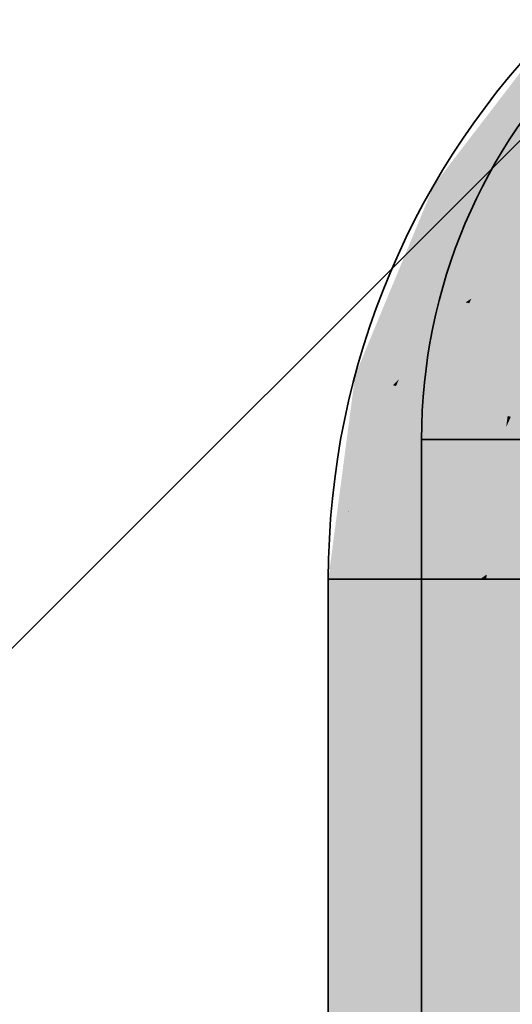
# Model space of a CAD drawing. Extents: x -459 to 541, y -543 to 550.
# Tile 56 of 256: x -222.22 to -220.84, y 56.78 to 59.53. Entities that reach past the tile are written whole.
import ezdxf

# ---------------------------------------------------------------- set-up
doc = ezdxf.new("R2010")
doc.units = 0
doc.layers.get('0').update_dxf_attribs({"lineweight": 35})
doc.layers.add('0-Shading', color=7, linetype='Continuous', lineweight=35)
for name, color, linetype, lineweight, true_color in [('A_Innenwand-A07ALC2Q1N', 7, 'Continuous', 35, 0x80ff80), ('H_Ruecklauf', 5, 'Continuous', 35, 0x0000ff), ('H_Vorlauf', 1, 'Continuous', 35, 0xff0000)]:
    doc.layers.add(name, color=color, linetype=linetype, lineweight=lineweight, true_color=true_color)

# ---------------------------------------------------------------- blocks, each defined once
blk = doc.blocks.new('3D-Ansicht-A07ALAKN1N', base_point=(-283.1415, -11.0399))
at = {"layer": '0-Shading', "color": 14, "true_color": 0x900000}
for points in [[(-221.0605, 59.0695), (-221.0345, 59.0545), (-220.7109, 59.5251), (-220.6897, 59.5039)], [(-221.2803, 58.5389), (-221.2513, 58.5311), (-221.0605, 59.0695), (-221.0345, 59.0545)], [(-221.2513, 58.5311), (-221.2803, 58.5389), (-221.2732, 58.3645), (-221.3262, 58.1898)], [(-221.3262, 58.1898), (-221.3351, 58.1225), (-221.2732, 58.3645), (-221.3006, 58.157)], [(-221.3351, 58.1225), (-221.3552, 57.9695), (-221.3006, 58.157), (-221.3252, 57.9695)], [(-221.3252, 57.7812), (-221.3252, 57.9695), (-221.3552, 57.7512), (-221.3552, 57.9695)], [(-221.3252, 56.3684), (-221.3252, 57.7812), (-221.3552, 56.2741), (-221.3552, 57.7512)]]:
    blk.add_solid(points, dxfattribs=at)
at = {"layer": '0-Shading', "color": 174, "true_color": 0x000090}
for points in [[(-221.0605, 59.0695), (-221.0345, 59.0545), (-220.7109, 59.5251), (-220.6897, 59.5039)], [(-221.2803, 58.5389), (-221.2513, 58.5311), (-221.0605, 59.0695), (-221.0345, 59.0545)], [(-221.2803, 58.5389), (-221.3351, 58.1225), (-221.2513, 58.5311), (-221.3006, 58.157)], [(-221.3351, 58.1225), (-221.3552, 57.9695), (-221.3006, 58.157), (-221.3252, 57.9695)], [(-221.3552, 57.9695), (-221.3552, 52.6052), (-221.3252, 57.9695), (-221.3252, 54.3352)]]:
    blk.add_solid(points, dxfattribs=at)
at = {"layer": '0-Shading', "color": 14, "true_color": 0xaf0000}
for points in [[(-221.0345, 59.0545), (-220.9584, 59.0105), (-220.6897, 59.5039), (-220.6275, 59.4417)], [(-221.0345, 59.0545), (-221.2513, 58.5311), (-221.1585, 58.5274), (-221.1751, 58.5107)], [(-221.0345, 59.0545), (-221.1585, 58.5274), (-220.9584, 59.0105)], [(-221.1751, 58.5107), (-221.2513, 58.5311), (-221.2732, 58.3645)], [(-221.1751, 58.5107), (-221.1664, 58.5084), (-221.1585, 58.5274)], [(-221.299, 58.1577), (-221.1664, 58.5084), (-221.2732, 58.3645), (-221.1751, 58.5107)], [(-221.1664, 58.5084), (-221.299, 58.1577), (-221.1767, 58.4297)], [(-221.299, 58.1577), (-221.2074, 58.1972), (-221.1767, 58.4297)], [(-221.299, 58.1577), (-221.2732, 58.3645), (-221.3006, 58.157)], [(-221.3006, 58.157), (-221.3252, 57.9695), (-221.2074, 58.1972), (-221.2373, 57.9695)]]:
    blk.add_solid(points, dxfattribs=at)
at = {"layer": '0-Shading', "color": 174, "true_color": 0x0000af}
for points in [[(-221.0345, 59.0545), (-220.9584, 59.0105), (-220.6897, 59.5039), (-220.6275, 59.4417)], [(-221.2513, 58.5311), (-221.1664, 58.5084), (-221.0345, 59.0545), (-220.9584, 59.0105)], [(-221.1767, 58.4297), (-221.1664, 58.5084), (-221.3006, 58.157), (-221.2513, 58.5311)], [(-221.1767, 58.4297), (-221.3006, 58.157), (-221.2983, 58.1593)], [(-221.1993, 58.2583), (-221.1767, 58.4297), (-221.2983, 58.1593)], [(-221.1993, 58.2583), (-221.2983, 58.1593), (-221.2074, 58.1972), (-221.299, 58.1577)], [(-221.3006, 58.157), (-221.3252, 57.9695), (-221.2074, 58.1972), (-221.2373, 57.9695)], [(-221.2983, 58.1593), (-221.3006, 58.157), (-221.299, 58.1577)]]:
    blk.add_solid(points, dxfattribs=at)
at = {"layer": '0-Shading', "color": 12, "true_color": 0xcc0000}
for points in [[(-220.9584, 59.0105), (-220.8373, 58.9406), (-220.6275, 59.4417), (-220.5286, 59.3429)], [(-220.9505, 58.6672), (-220.9584, 59.0105), (-221.1585, 58.5274)], [(-220.9584, 59.0105), (-220.9505, 58.6672), (-220.8373, 58.9406)], [(-220.9505, 58.6672), (-221.1585, 58.5274), (-221.1276, 58.498), (-221.1664, 58.5084)], [(-221.1276, 58.498), (-221.0313, 58.4722), (-220.9505, 58.6672)], [(-221.1276, 58.498), (-221.1664, 58.5084), (-221.1767, 58.4297)], [(-221.113, 58.3446), (-221.0313, 58.4722), (-221.1767, 58.4297), (-221.1276, 58.498)], [(-221.0383, 58.4193), (-221.0313, 58.4722), (-221.113, 58.3446)], [(-221.0618, 58.2404), (-221.0383, 58.4193), (-221.2074, 58.1972), (-221.113, 58.3446)], [(-221.113, 58.3446), (-221.1767, 58.4297), (-221.1993, 58.2583)], [(-221.2074, 58.1972), (-221.113, 58.3446), (-221.1993, 58.2583)], [(-221.2074, 58.1972), (-221.2373, 57.9695), (-221.0618, 58.2404), (-221.0975, 57.9695)]]:
    blk.add_solid(points, dxfattribs=at)
at = {"layer": '0-Shading', "color": 172, "true_color": 0x0000cc}
for points in [[(-220.9584, 59.0105), (-220.8373, 58.9406), (-220.6275, 59.4417), (-220.5286, 59.3429)], [(-221.0029, 58.6171), (-220.9584, 59.0105), (-221.1276, 58.498), (-221.1664, 58.5084)], [(-220.8373, 58.9406), (-220.9584, 59.0105), (-220.9505, 58.6672), (-221.0029, 58.6171)], [(-221.0029, 58.6171), (-221.0149, 58.5119), (-220.9505, 58.6672)], [(-221.0149, 58.5119), (-221.0029, 58.6171), (-221.0426, 58.4752), (-221.1276, 58.498)], [(-221.1276, 58.498), (-221.1664, 58.5084), (-221.1767, 58.4297)], [(-221.0426, 58.4752), (-221.0313, 58.4722), (-221.0149, 58.5119)], [(-221.1276, 58.498), (-221.1993, 58.2583), (-221.0426, 58.4752), (-221.0917, 58.3659)], [(-221.1993, 58.2583), (-221.1276, 58.498), (-221.1767, 58.4297)], [(-221.0313, 58.4722), (-221.0426, 58.4752), (-221.0618, 58.2404), (-221.1614, 58.2109)], [(-221.1993, 58.2583), (-221.1168, 58.31), (-221.0917, 58.3659)], [(-221.1614, 58.2109), (-221.1168, 58.31), (-221.2074, 58.1972), (-221.1993, 58.2583)], [(-221.2074, 58.1972), (-221.2373, 57.9695), (-221.0618, 58.2404), (-221.0975, 57.9695)]]:
    blk.add_solid(points, dxfattribs=at)
at = {"layer": '0-Shading', "color": 14, "true_color": 0xa00000}
for points in [[(-220.8876, 59.1345), (-220.8156, 59.0929), (-220.6413, 59.4555), (-220.5825, 59.3968)], [(-220.8876, 59.1345), (-221.0424, 58.7607), (-220.9566, 58.7525), (-220.9654, 58.74)], [(-220.8876, 59.1345), (-220.9566, 58.7525), (-220.8156, 59.0929)], [(-220.9654, 58.74), (-221.0424, 58.7607), (-221.07, 58.4783), (-221.081, 58.4673)], [(-220.9654, 58.74), (-220.9622, 58.7392), (-220.9566, 58.7525)], [(-220.9622, 58.7392), (-220.9654, 58.74), (-220.9854, 58.5629), (-221.07, 58.4783)], [(-221.081, 58.4673), (-221.0952, 58.3595), (-220.9854, 58.5629), (-221.0122, 58.3595)], [(-221.0122, 58.3595), (-221.0952, 58.3595), (-221.0122, 57.4128), (-221.0952, 57.3297)], [(-221.0952, 57.3297), (-221.0952, 53.4425), (-221.0122, 57.4128), (-221.0122, 53.7525)]]:
    blk.add_solid(points, dxfattribs=at)
at = {"layer": '0-Shading', "color": 174, "true_color": 0x0000a0}
for points in [[(-220.8876, 59.1345), (-220.8156, 59.0929), (-220.6413, 59.4555), (-220.5825, 59.3968)], [(-220.9566, 58.7525), (-220.8876, 59.1345), (-220.9725, 58.7419), (-221.0424, 58.7607)], [(-220.8876, 59.1345), (-220.9566, 58.7525), (-220.8156, 59.0929)], [(-220.9725, 58.7419), (-221.0424, 58.7607), (-221.0544, 58.6695)], [(-220.9566, 58.7525), (-220.9725, 58.7419), (-220.9654, 58.74)], [(-220.9654, 58.74), (-220.9622, 58.7392), (-220.9566, 58.7525)], [(-221.0843, 58.4425), (-221.0952, 58.3595), (-220.9622, 58.7392), (-221.0122, 58.3595)], [(-220.9654, 58.74), (-220.9725, 58.7419), (-221.0843, 58.4425), (-221.0544, 58.6695)], [(-221.0843, 58.4425), (-220.9622, 58.7392), (-220.9654, 58.74)], [(-221.0952, 58.3595), (-221.0952, 56.9756), (-221.0122, 58.3595), (-221.0122, 58.1325)], [(-221.0122, 58.1325), (-221.0601, 57.4646), (-221.0122, 57.7251)], [(-221.0122, 57.7251), (-221.0601, 57.4646), (-221.0122, 57.0879), (-221.0541, 56.7785)], [(-221.0541, 56.7785), (-221.0601, 57.4646), (-221.0952, 56.4748), (-221.0952, 56.9756)], [(-221.0541, 56.7785), (-221.0122, 52.0195), (-221.0122, 57.0879)]]:
    blk.add_solid(points, dxfattribs=at)
at = {"layer": '0-Shading', "color": 12, "true_color": 0xd90000}
for points in [[(-220.8156, 59.0929), (-220.9566, 58.7525), (-220.6191, 58.9795)], [(-220.6191, 58.9795), (-220.9566, 58.7525), (-220.8415, 58.7068), (-220.9622, 58.7392)], [(-220.8415, 58.7068), (-220.9622, 58.7392), (-220.9854, 58.5629)], [(-220.743, 58.6804), (-220.8415, 58.7068), (-220.7463, 58.6552), (-220.9854, 58.5629)], [(-220.9854, 58.5629), (-221.0122, 58.3595), (-220.7463, 58.6552), (-220.7852, 58.3595)], [(-220.7852, 58.3595), (-221.0122, 58.3595), (-220.7852, 57.4736), (-221.0122, 57.4128)], [(-221.0122, 57.4128), (-221.0122, 53.7525), (-220.7852, 57.4736), (-220.7852, 53.9795)]]:
    blk.add_solid(points, dxfattribs=at)
at = {"layer": '0-Shading', "color": 172, "true_color": 0x0000d9}
for points in [[(-220.6191, 58.9795), (-220.8156, 59.0929), (-220.9566, 58.7525)], [(-220.6191, 58.9795), (-220.9566, 58.7525), (-220.8154, 58.6998), (-220.9622, 58.7392)], [(-220.9622, 58.7392), (-221.0122, 58.3595), (-220.8154, 58.6998), (-220.9514, 58.3595)], [(-220.8154, 58.6998), (-220.9514, 58.3595), (-220.7641, 58.52), (-220.8872, 58.3595)], [(-220.8872, 58.3595), (-220.7852, 58.3595), (-220.7641, 58.52)], [(-221.0122, 58.3595), (-221.0122, 58.1325), (-220.9514, 58.3595)], [(-220.7852, 58.3595), (-221.0122, 58.1325), (-220.7852, 58.1828), (-221.0122, 57.7251)], [(-220.9939, 58.2009), (-221.0122, 58.1325), (-220.8872, 58.3595), (-220.7852, 58.3595)], [(-220.9514, 58.3595), (-220.9939, 58.2009), (-220.8872, 58.3595)], [(-220.7852, 58.1828), (-221.0122, 57.7251), (-220.7852, 57.7532), (-221.0122, 57.0879)], [(-220.7852, 57.7532), (-221.0122, 57.0879), (-220.7852, 56.9721), (-221.0122, 55.8363)], [(-221.0122, 55.8363), (-221.0122, 52.0195), (-220.7852, 56.9721), (-220.7852, 52.0195)]]:
    blk.add_solid(points, dxfattribs=at)
at = {"layer": '0-Shading', "color": 12, "true_color": 0xe40000}
for points in [[(-220.8373, 58.9406), (-220.9505, 58.6672), (-220.6794, 58.8495)], [(-220.9503, 58.4969), (-220.6794, 58.8495), (-221.0313, 58.4722), (-220.9505, 58.6672)], [(-220.7673, 58.6372), (-220.6794, 58.8495), (-220.9503, 58.4969)], [(-220.8002, 58.558), (-220.7673, 58.6372), (-220.9798, 58.4584), (-220.9503, 58.4969)], [(-220.9798, 58.4584), (-220.8553, 58.425), (-220.8002, 58.558)], [(-221.0383, 58.4193), (-220.9951, 58.4625), (-221.0313, 58.4722)], [(-220.9503, 58.4969), (-221.0313, 58.4722), (-220.9951, 58.4625)], [(-220.9798, 58.4584), (-220.9503, 58.4969), (-220.9951, 58.4625)], [(-220.8553, 58.425), (-220.9798, 58.4584), (-221.0618, 58.2404), (-221.0383, 58.4193)], [(-221.0383, 58.4193), (-220.9798, 58.4584), (-220.9951, 58.4625)], [(-220.8553, 58.425), (-221.0618, 58.2404), (-220.8739, 58.2836)], [(-220.8739, 58.2836), (-221.0618, 58.2404), (-220.9323, 57.9695), (-221.0975, 57.9695)], [(-220.8739, 58.2836), (-220.9323, 57.9695), (-220.9134, 57.9831)], [(-220.9323, 57.9695), (-220.9152, 57.9695), (-220.9134, 57.9831)], [(-220.9152, 57.8516), (-220.9152, 57.9695), (-221.0975, 57.8331), (-221.0975, 57.9695)], [(-220.9152, 56.5897), (-220.9152, 57.8516), (-221.0975, 56.5318), (-221.0975, 57.8331)]]:
    blk.add_solid(points, dxfattribs=at)
at = {"layer": '0-Shading', "color": 172, "true_color": 0x0000e4}
for points in [[(-220.6794, 58.8495), (-220.8373, 58.9406), (-220.9505, 58.6672)], [(-220.6794, 58.8495), (-221.0149, 58.5119), (-220.9951, 58.4625), (-221.0313, 58.4722)], [(-220.6794, 58.8495), (-220.9505, 58.6672), (-221.0149, 58.5119)], [(-220.6794, 58.8495), (-220.9951, 58.4625), (-220.7673, 58.6372)], [(-220.9951, 58.4625), (-220.8553, 58.425), (-220.7673, 58.6372)], [(-220.9998, 58.4578), (-221.0313, 58.4722), (-221.0383, 58.4193)], [(-220.9951, 58.4625), (-221.0313, 58.4722), (-220.9998, 58.4578)], [(-220.8942, 58.2789), (-220.8593, 58.394), (-221.0383, 58.4193), (-220.9998, 58.4578)], [(-220.8553, 58.425), (-220.9951, 58.4625), (-220.8593, 58.394), (-220.9998, 58.4578)], [(-220.8942, 58.2789), (-221.0383, 58.4193), (-221.0618, 58.2404)], [(-220.9881, 57.9695), (-220.9152, 57.9695), (-220.8593, 58.394)], [(-221.0618, 58.2404), (-221.0975, 57.9695), (-220.8942, 58.2789), (-220.9881, 57.9695)], [(-220.9964, 57.9211), (-220.9881, 57.9695), (-221.0975, 57.8447), (-221.0975, 57.9695)], [(-220.9152, 57.7187), (-220.9152, 57.9695), (-221.0975, 57.1569), (-221.0975, 57.3317)], [(-221.0975, 57.3317), (-220.9152, 57.9695), (-220.9881, 57.9695)], [(-221.0233, 57.7638), (-220.9964, 57.9211), (-221.0975, 57.7251), (-221.0975, 57.8447)], [(-221.0975, 57.7251), (-221.0975, 57.3317), (-221.0233, 57.7638)], [(-220.9152, 57.109), (-220.9152, 57.7187), (-221.0975, 56.3216), (-221.0975, 57.1569)], [(-221.0975, 55.0882), (-220.9152, 56.0003), (-221.0975, 56.3216), (-220.9152, 57.109)]]:
    blk.add_solid(points, dxfattribs=at)
at = {"layer": '0-Shading', "color": 5, "true_color": 0x0000f5}
for points in [[(-220.5712, 58.787), (-220.8465, 58.4226), (-220.5741, 58.5539), (-220.6867, 58.3798)], [(-220.7673, 58.6372), (-220.8553, 58.425), (-220.6298, 58.7095), (-220.8465, 58.4226)], [(-220.8553, 58.425), (-220.8593, 58.394), (-220.8465, 58.4226)], [(-220.8465, 58.4226), (-220.8593, 58.394), (-220.6867, 58.3798), (-220.6888, 58.3745)], [(-220.6888, 58.3745), (-220.8593, 58.394), (-220.8431, 57.9695), (-220.9152, 57.9695)], [(-220.7909, 57.9695), (-220.6503, 58.3701), (-220.8431, 57.9695), (-220.6888, 58.3745)], [(-220.9152, 57.7187), (-220.9024, 57.7446), (-220.9152, 57.9695), (-220.8431, 57.9695)], [(-220.7405, 57.6212), (-220.703, 57.9695), (-220.9152, 57.7187), (-220.7909, 57.9695)], [(-220.9024, 57.7446), (-220.7909, 57.9695), (-220.8431, 57.9695)], [(-220.9152, 56.0003), (-220.703, 57.0626), (-220.7405, 57.6212), (-220.703, 57.7313)], [(-220.7405, 57.6212), (-220.9152, 57.7187), (-220.9152, 57.109)], [(-220.9152, 56.0003), (-220.7405, 57.6212), (-220.9152, 57.109)], [(-220.9152, 56.0003), (-220.703, 56.8096), (-220.703, 57.0626)], [(-220.8043, 52.9703), (-220.703, 56.8096), (-220.9152, 52.4095), (-220.9152, 56.0003)]]:
    blk.add_solid(points, dxfattribs=at)
at = {"layer": '0-Shading', "color": 1, "true_color": 0xf50000}
for points in [[(-220.5297, 58.661), (-220.8002, 58.558), (-220.6873, 58.38), (-220.8553, 58.425)], [(-220.6873, 58.38), (-220.8553, 58.425), (-220.7712, 58.3025), (-220.8739, 58.2836)], [(-220.6564, 58.3238), (-220.8739, 58.2836), (-220.6835, 58.1174), (-220.9134, 57.9831)], [(-220.9134, 57.9831), (-220.9152, 57.9695), (-220.6835, 58.1174), (-220.703, 57.9695)], [(-220.9107, 57.8518), (-220.9152, 57.9695), (-220.9152, 57.8516)], [(-220.703, 57.8631), (-220.703, 57.9695), (-220.9107, 57.8518), (-220.9152, 57.9695)], [(-220.9152, 56.5897), (-220.8625, 56.5988), (-220.9152, 57.8516), (-220.9107, 57.8518)], [(-220.8625, 56.5988), (-220.703, 56.6261), (-220.9107, 57.8518), (-220.703, 57.8631)]]:
    blk.add_solid(points, dxfattribs=at)
at = {"layer": '0-Shading', "color": 14, "true_color": 0xb00000}
for points in [[(-221.2373, 57.8091), (-221.2373, 57.9695), (-221.3252, 57.7812), (-221.3252, 57.9695)], [(-221.2373, 56.4563), (-221.2373, 57.8091), (-221.3252, 56.3684), (-221.3252, 57.7812)]]:
    blk.add_solid(points, dxfattribs=at)
at = {"layer": '0-Shading', "color": 174, "true_color": 0x0000b0}
blk.add_solid([(-221.3252, 57.9695), (-221.3252, 54.3352), (-221.2373, 57.9695), (-221.2373, 55.9473)], dxfattribs=at)
at = {"layer": '0-Shading', "color": 12, "true_color": 0xcd0000}
for points in [[(-221.0975, 57.8331), (-221.0975, 57.9695), (-221.2373, 57.8091), (-221.2373, 57.9695)], [(-221.0975, 56.5318), (-221.0975, 57.8331), (-221.2373, 56.4563), (-221.2373, 57.8091)]]:
    blk.add_solid(points, dxfattribs=at)
at = {"layer": '0-Shading', "color": 172, "true_color": 0x0000cd}
for points in [[(-221.0975, 57.9695), (-221.2373, 57.9695), (-221.0975, 57.7251), (-221.2373, 57.6414)], [(-221.2373, 57.6414), (-221.2373, 55.9473), (-221.0975, 57.7251), (-221.0975, 57.3317)], [(-221.0975, 57.1569), (-221.0975, 57.3317), (-221.1311, 56.999)], [(-221.2373, 55.9473), (-221.0975, 57.1569), (-221.1311, 56.999)], [(-221.2373, 55.9473), (-221.1956, 55.691), (-221.0975, 57.1569), (-221.0975, 56.3216)]]:
    blk.add_solid(points, dxfattribs=at)
blk = doc.blocks.new('Referenz-A07ALD1B1N', base_point=(-283.1415, -11.0399))
at = {"layer": 'A_Innenwand-A07ALC2Q1N', "color": 0, "linetype": 'ByBlock', "lineweight": 18, "ltscale": 0.18}
blk.add_line((-228.9253, 51.089), (-219.5248, 60.4895), dxfattribs=at)
blk = doc.blocks.new('Geometrie-A07ALD2X1N', base_point=(-283.1415, 35.2695))
at = {"layer": 'H_Ruecklauf', "lineweight": -2}
for p, q in [((-221.0952, 58.3595), (-221.0952, 52.0195)), ((-221.0952, 58.3595), (-220.732, 58.3595)), ((-221.0952, 58.3595), (-219.8552, 58.3595)), ((-221.3552, 57.9695), (-221.3552, 52.4095)), ((-221.3552, 57.9695), (-220.8397, 57.9695)), ((-221.3552, 57.9695), (-219.5952, 57.9695))]:
    blk.add_line(p, q, dxfattribs=at)
for centre, major_axis in [((-219.1552, 57.9695), (0, 2.2)), ((-219.5452, 58.3595), (0, 1.55))]:
    blk.add_ellipse(centre, major_axis=major_axis, ratio=1, start_param=0, end_param=1.570796, dxfattribs=at)
blk = doc.blocks.new('Geometrie-A07ALD2Z1N', base_point=(-283.1415, 32.2695))
at = {"layer": 'H_Vorlauf', "lineweight": -2}
for p, q in [((-221.0952, 58.3595), (-221.0952, 52.0195)), ((-221.0952, 58.3595), (-220.732, 58.3595)), ((-221.0952, 58.3595), (-219.8552, 58.3595)), ((-221.3552, 57.9695), (-221.3552, 52.4095)), ((-221.3552, 57.9695), (-220.8397, 57.9695)), ((-221.3552, 57.9695), (-219.5952, 57.9695))]:
    blk.add_line(p, q, dxfattribs=at)
for centre, major_axis in [((-219.1552, 57.9695), (0, 2.2)), ((-219.5452, 58.3595), (0, 1.55))]:
    blk.add_ellipse(centre, major_axis=major_axis, ratio=1, start_param=0, end_param=1.570796, dxfattribs=at)

msp = doc.modelspace()

# ---------------------------------------------------------------- block references
at = {"color": 251, "lineweight": 25, "ltscale": 0.25, "true_color": 0x585858}
msp.add_blockref('Referenz-A07ALD1B1N', (-283.1415, -11.0399), dxfattribs=at)
msp.add_blockref('3D-Ansicht-A07ALAKN1N', (-283.1415, -11.0399))
at = {"linetype": 'Continuous', "ltscale": 0.35}
for name, p in [('Geometrie-A07ALD2X1N', (-283.1415, 35.2695)), ('Geometrie-A07ALD2Z1N', (-283.1415, 32.2695))]:
    msp.add_blockref(name, p, dxfattribs=at)

doc.saveas('drawing.dxf')
